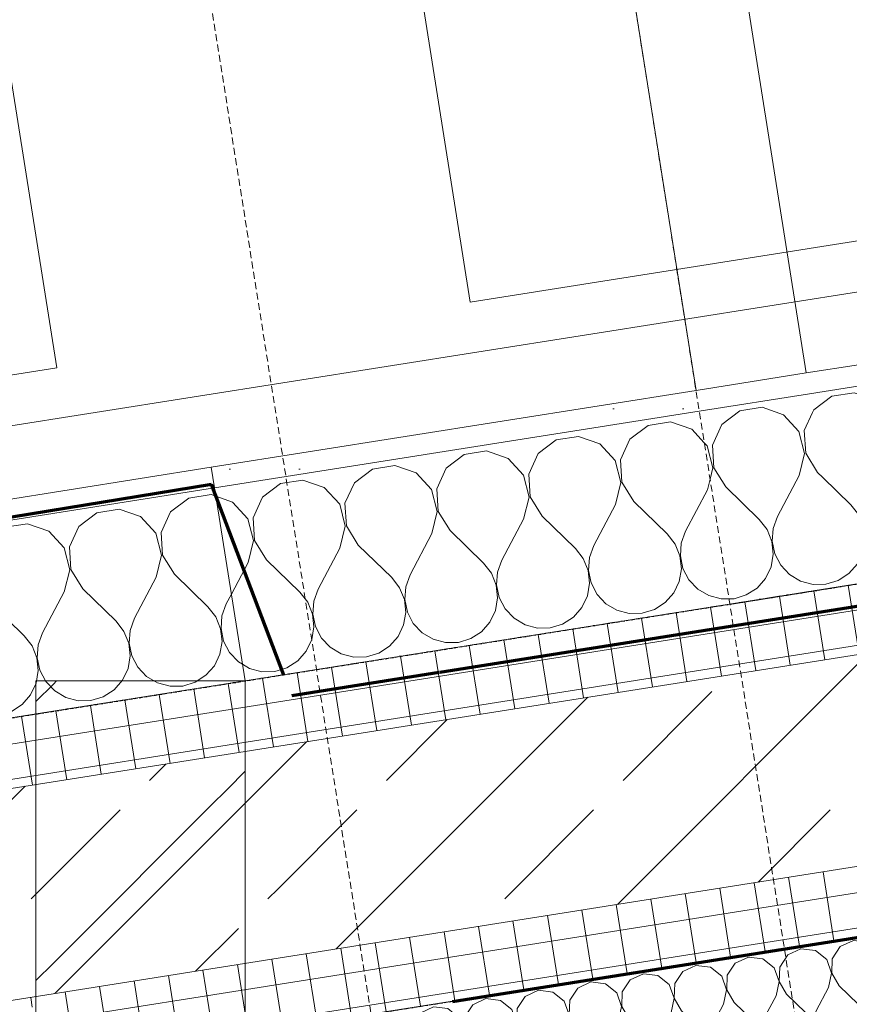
# Model space of a CAD drawing. Header units: millimetres. Extents: x 1523 to 73204, y -91281 to 10268.
# Tile 107 of 120: x 60449 to 61044, y -54424 to -53718. Entities that reach past the tile are written whole.
import ezdxf

# ---------------------------------------------------------------- set-up
doc = ezdxf.new("R2010")
doc.units = ezdxf.units.MM
for name, pattern in [('CAx_nichtHalbton', [20001.0584, 10000, -0.5292, 10000, -0.5292]), ('IMPORT-STRICHPUNKT _7_', [20, 10, -5, 0, -5]), ('IMPORT-VERDECKT _8_', [7.5, 5, -2.5]), ('Verdeckt 2x', [3.572, 2.3813, -1.1907])]:
    doc.linetypes.add(name, pattern=pattern)
for name, color, linetype, lineweight, true_color in [('10 VSI--Wärmeschutz _veritkal_', 7, 'Continuous', 13, 0x656565), ('50 A--Möblierung', 7, 'Continuous', 13, 0x656565), ('90 A--Achsraster _1_50_', 7, 'IMPORT-STRICHPUNKT _7_', 13, 0x656565), ('Neubau_10 A--Wand innen _ Ausbau', 7, 'Continuous', 13, 0x656565), ('Neubau_10 A--Wand innen _tragend_', 7, 'Continuous', 13, 0x656565), ('Neubau_10 VSI--Wärmeschutz _veritkal_', 7, 'Continuous', 13, 0x656565), ('Neubau_20 A--Gründungsbelag', 7, 'Continuous', 13, 0x656565), ('Neubau_30 A--Träger _ Dachkonstruktion', 7, 'IMPORT-VERDECKT _8_', 13, 0x656565), ('Sockelbeschichtung Sprühnebel', 7, 'Continuous', 13, 0x656565), ('Xref_706_5_--_ÜP_-1_000_16_Übersichtsplan UG_IFC 2025_01_13_dwg', 7, 'Continuous', 13, 0x767676), ('XX', 7, 'Continuous', 18, 0x804040)]:
    doc.layers.add(name, color=color, linetype=linetype, lineweight=lineweight, true_color=true_color)
pattern_1 = [(131.336, (0, 0), (90.10192, 79.25683), []), (131.336, (-45.05, -39.63), (90.10192, 79.25683), [90, -30])]
pattern_2 = [(95.336, (0, 0), (24.8916616, 2.324905), []), (185.336, (0, 0), (-2.324905, 24.8916616), [])]
pattern_3 = [(275.336, (0, 0), (24.8916616, 2.324905), []), (5.336, (0, 0), (-2.324905, 24.8916616), [])]
pattern_4 = [(86.336, (0, 0), (-86.42598, 5.53439), [0, -50]), (86.336, (-41.615, 27.72), (-86.42598, 5.53439), [0, -50])]

# ---------------------------------------------------------------- blocks, each defined once
blk = doc.blocks.new('Xref_706_5_--_ÜP_-1_000_11_Übersichtsplan UG_IFC 2024_09_30_dwg__X4-41959567-SuD_-1UG gesamt Plot  - Blatt 7')
at = {"layer": 'Neubau_10 VSI--Wärmeschutz _veritkal_', "color": 9, "true_color": 0xcbcbcb, "flags": 128}
for points in [[(46859.6, -70583.83), (46860.96, -70586.55), (46861.93, -70591.72), (46861.44, -70596.95), (46859.55, -70601.85), (46856.39, -70606.05), (46852.2, -70609.23), (46847.3, -70611.13), (46842.07, -70611.63), (46836.9, -70610.68), (46832.19, -70608.35), (46816.44, -70597.64), (46806.56, -70594.36), (46796.43, -70596.77), (46789.08, -70604.14), (46786.7, -70614.27), (46790, -70624.15), (46798.01, -70630.81), (46808.31, -70632.26), (46817.85, -70628.09), (46832.54, -70615.96)], [(46789.43, -70587.08), (46796.24, -70592.75), (46806.55, -70594.21), (46816.08, -70590.03), (46821.46, -70585.59)], [(46832.54, -70615.96), (46837.02, -70613.21), (46842.08, -70611.78), (46847.33, -70611.8), (46852.38, -70613.24), (46856.85, -70616.02), (46860.38, -70619.9), (46862.72, -70624.61), (46863.69, -70629.77), (46863.21, -70635.01), (46861.31, -70639.91), (46858.15, -70644.11), (46853.96, -70647.28), (46849.06, -70649.19), (46843.83, -70649.69), (46838.66, -70648.73), (46833.95, -70646.41), (46818.2, -70635.7), (46808.32, -70632.42), (46798.19, -70634.82), (46790.84, -70642.19), (46788.46, -70652.33), (46791.77, -70662.2), (46799.77, -70668.86), (46810.08, -70670.32), (46819.61, -70666.14), (46834.3, -70654.02)], [(46834.3, -70654.02), (46838.78, -70651.26), (46843.84, -70649.84), (46849.09, -70649.85), (46854.15, -70651.3), (46858.61, -70654.07), (46862.15, -70657.96), (46864.49, -70662.66), (46865.45, -70667.83), (46864.97, -70673.06), (46863.08, -70677.96), (46859.91, -70682.16), (46855.72, -70685.33), (46850.83, -70687.24), (46845.6, -70687.74), (46840.43, -70686.79), (46835.72, -70684.46), (46819.96, -70673.75), (46810.08, -70670.47), (46799.96, -70672.88), (46792.6, -70680.25), (46790.23, -70690.38), (46793.53, -70700.25), (46801.53, -70706.91), (46811.84, -70708.37), (46821.38, -70704.19), (46836.07, -70692.07)], [(46836.07, -70692.07), (46840.54, -70689.32), (46845.6, -70687.89), (46850.86, -70687.9), (46855.91, -70689.35), (46860.37, -70692.12), (46863.91, -70696.01), (46866.25, -70700.72), (46867.22, -70705.88), (46866.73, -70711.12), (46864.84, -70716.02), (46861.68, -70720.22), (46857.49, -70723.39), (46852.59, -70725.3), (46847.36, -70725.79), (46842.19, -70724.84), (46837.48, -70722.52), (46821.73, -70711.8), (46811.85, -70708.53), (46801.72, -70710.93), (46794.37, -70718.3), (46791.99, -70728.44), (46795.3, -70738.31), (46803.3, -70744.97), (46813.6, -70746.43), (46823.14, -70742.25), (46837.83, -70730.13)], [(46837.83, -70730.13), (46842.31, -70727.37), (46847.37, -70725.95), (46852.62, -70725.96), (46857.67, -70727.41), (46862.14, -70730.18), (46865.68, -70734.07), (46868.02, -70738.77), (46868.98, -70743.94), (46868.5, -70749.17), (46866.6, -70754.07), (46863.44, -70758.27), (46859.25, -70761.44), (46854.36, -70763.35), (46849.12, -70763.85), (46843.95, -70762.9), (46839.24, -70760.57), (46823.49, -70749.86), (46813.61, -70746.58), (46803.48, -70748.99), (46796.13, -70756.36), (46793.75, -70766.49), (46797.06, -70776.36), (46805.06, -70783.02), (46815.37, -70784.48), (46824.9, -70780.3), (46839.6, -70768.18)], [(46839.6, -70768.18), (46844.07, -70765.43), (46849.13, -70764), (46854.39, -70764.01), (46859.44, -70765.46), (46863.9, -70768.23), (46867.44, -70772.12), (46869.78, -70776.83), (46870.74, -70781.99), (46870.26, -70787.22), (46868.37, -70792.13), (46865.2, -70796.32), (46861.02, -70799.5), (46856.12, -70801.41), (46850.89, -70801.9), (46845.72, -70800.95), (46841.01, -70798.62), (46825.26, -70787.91), (46815.38, -70784.64), (46805.25, -70787.04), (46797.9, -70794.41), (46795.52, -70804.55), (46798.82, -70814.42), (46806.82, -70821.08), (46817.13, -70822.54), (46826.67, -70818.36), (46841.36, -70806.24)], [(46841.36, -70806.24), (46845.84, -70803.48), (46850.89, -70802.06), (46856.15, -70802.07), (46861.2, -70803.52), (46865.67, -70806.29), (46869.2, -70810.17), (46871.54, -70814.88), (46872.51, -70820.05), (46872.03, -70825.28), (46870.13, -70830.18), (46866.97, -70834.38), (46862.78, -70837.55), (46857.88, -70839.46), (46852.65, -70839.96), (46847.48, -70839.01), (46842.77, -70836.68), (46827.02, -70825.97), (46817.14, -70822.69), (46807.01, -70825.09), (46799.66, -70832.47), (46797.28, -70842.6), (46800.59, -70852.47), (46808.59, -70859.13), (46818.9, -70860.59), (46828.43, -70856.41), (46843.12, -70844.29)], [(46843.12, -70844.29), (46847.6, -70841.54), (46852.66, -70840.11), (46857.91, -70840.12), (46862.97, -70841.57), (46867.43, -70844.34), (46870.97, -70848.23), (46873.31, -70852.93), (46874.27, -70858.1), (46873.79, -70863.33), (46871.89, -70868.24), (46868.73, -70872.43), (46864.54, -70875.61), (46859.65, -70877.51), (46854.41, -70878.01), (46849.25, -70877.06), (46844.53, -70874.73), (46828.78, -70864.02), (46818.9, -70860.74), (46808.77, -70863.15), (46801.42, -70870.52), (46799.05, -70880.66), (46802.35, -70890.53), (46810.35, -70897.19), (46820.66, -70898.64), (46830.19, -70894.47), (46844.89, -70882.34)], [(46844.89, -70882.34), (46849.36, -70879.59), (46854.42, -70878.17), (46859.68, -70878.18), (46864.73, -70879.62), (46869.19, -70882.4), (46872.73, -70886.28), (46875.07, -70890.99), (46876.04, -70896.15), (46875.55, -70901.39), (46873.66, -70906.29), (46870.5, -70910.49), (46866.31, -70913.66), (46861.41, -70915.57), (46856.18, -70916.07), (46851.01, -70915.11), (46846.3, -70912.79), (46830.55, -70902.08), (46820.67, -70898.8), (46810.54, -70901.2), (46803.19, -70908.57), (46800.81, -70918.71), (46804.11, -70928.58), (46812.12, -70935.24), (46822.42, -70936.7), (46831.96, -70932.52), (46846.65, -70920.4)], [(46846.65, -70920.4), (46851.13, -70917.65), (46856.19, -70916.22), (46861.44, -70916.23), (46866.49, -70917.68), (46870.96, -70920.45), (46874.49, -70924.34), (46876.83, -70929.04), (46877.8, -70934.21), (46877.32, -70939.44), (46875.42, -70944.34), (46872.26, -70948.54), (46868.07, -70951.72), (46863.17, -70953.62), (46857.94, -70954.12), (46852.77, -70953.17), (46848.06, -70950.84), (46832.31, -70940.13), (46822.43, -70936.85), (46812.3, -70939.26), (46804.95, -70946.63), (46802.57, -70956.76), (46805.88, -70966.64), (46813.88, -70973.29), (46824.19, -70974.75), (46833.72, -70970.57), (46848.41, -70958.45)], [(46848.41, -70958.45), (46852.89, -70955.7), (46857.95, -70954.27), (46863.2, -70954.29), (46868.26, -70955.73), (46872.72, -70958.51), (46876.26, -70962.39), (46878.6, -70967.1), (46879.56, -70972.26), (46879.08, -70977.5), (46877.19, -70982.4), (46874.02, -70986.6), (46869.83, -70989.77), (46864.94, -70991.68), (46859.71, -70992.17), (46854.54, -70991.22), (46849.83, -70988.9), (46834.07, -70978.19), (46824.19, -70974.91), (46814.07, -70977.31), (46806.71, -70984.68), (46804.34, -70994.82), (46807.64, -71004.69), (46815.64, -71011.35), (46825.95, -71012.81), (46835.49, -71008.63), (46850.18, -70996.51)], [(46850.18, -70996.51), (46854.65, -70993.75), (46859.71, -70992.33), (46864.97, -70992.34), (46870.02, -70993.79), (46874.49, -70996.56), (46878.02, -71000.45), (46880.36, -71005.15), (46881.33, -71010.32), (46880.84, -71015.55), (46878.95, -71020.45), (46875.79, -71024.65), (46871.6, -71027.82), (46866.7, -71029.73), (46861.47, -71030.23), (46856.3, -71029.28), (46851.59, -71026.95), (46835.84, -71016.24), (46825.96, -71012.96), (46815.83, -71015.37), (46808.48, -71022.74), (46806.1, -71032.87), (46809.41, -71042.74), (46817.41, -71049.4), (46827.72, -71050.86), (46837.25, -71046.68), (46851.94, -71034.56)], [(46851.94, -71034.56), (46856.42, -71031.81), (46861.48, -71030.38), (46866.73, -71030.39), (46871.78, -71031.84), (46876.25, -71034.61), (46879.79, -71038.5), (46882.13, -71043.21), (46883.09, -71048.37), (46882.61, -71053.61), (46880.71, -71058.51), (46877.55, -71062.7), (46873.36, -71065.88), (46868.47, -71067.79), (46863.23, -71068.28), (46858.07, -71067.33), (46853.35, -71065.01), (46837.6, -71054.29), (46827.72, -71051.02), (46817.59, -71053.42), (46810.24, -71060.79), (46807.86, -71070.93), (46811.17, -71080.8), (46819.17, -71087.46), (46829.48, -71088.92), (46839.01, -71084.74), (46853.71, -71072.62)], [(46853.71, -71072.62), (46858.18, -71069.86), (46863.24, -71068.44), (46868.5, -71068.45), (46873.55, -71069.9), (46878.01, -71072.67), (46881.55, -71076.56), (46883.89, -71081.26), (46884.86, -71086.43), (46884.37, -71091.66), (46882.48, -71096.56), (46879.31, -71100.76), (46875.13, -71103.93), (46870.23, -71105.84), (46865, -71106.34), (46859.83, -71105.39), (46855.12, -71103.06), (46839.37, -71092.35), (46829.49, -71089.07), (46819.36, -71091.48), (46812.01, -71098.85), (46809.63, -71108.98), (46812.93, -71118.85), (46820.94, -71125.51), (46831.24, -71126.97), (46840.78, -71122.79), (46855.47, -71110.67)], [(46855.47, -71110.67), (46859.95, -71107.92), (46865, -71106.49), (46870.26, -71106.5), (46875.31, -71107.95), (46879.78, -71110.72), (46883.31, -71114.61), (46885.65, -71119.32), (46886.62, -71124.48), (46886.14, -71129.71), (46884.24, -71134.62), (46881.08, -71138.81), (46876.89, -71141.99), (46871.99, -71143.9), (46866.76, -71144.39), (46861.59, -71143.44), (46856.88, -71141.11), (46841.13, -71130.4), (46831.25, -71127.12), (46821.12, -71129.53), (46813.77, -71136.9), (46811.39, -71147.04), (46814.7, -71156.91), (46822.7, -71163.57), (46833.01, -71165.03), (46842.54, -71160.85), (46857.23, -71148.72)], [(46857.23, -71148.72), (46861.71, -71145.97), (46866.77, -71144.55), (46872.02, -71144.56), (46877.08, -71146), (46881.54, -71148.78), (46885.08, -71152.66), (46887.42, -71157.37), (46888.38, -71162.54), (46887.9, -71167.77), (46886, -71172.67), (46882.84, -71176.87), (46878.65, -71180.04), (46873.76, -71181.95), (46868.53, -71182.45), (46863.36, -71181.5), (46858.64, -71179.17), (46842.89, -71168.46), (46833.01, -71165.18), (46822.89, -71167.58), (46815.53, -71174.96), (46813.16, -71185.09), (46816.46, -71194.96), (46824.46, -71201.62), (46834.77, -71203.08), (46844.3, -71198.9), (46859, -71186.78)], [(46859, -71186.78), (46863.47, -71184.03), (46868.53, -71182.6), (46873.79, -71182.61), (46878.84, -71184.06), (46883.3, -71186.83), (46886.84, -71190.72), (46889.18, -71195.42), (46890.15, -71200.59), (46889.66, -71205.82), (46887.77, -71210.72), (46884.61, -71214.92), (46880.42, -71218.1), (46875.52, -71220), (46870.29, -71220.5), (46865.12, -71219.55), (46860.41, -71217.22), (46844.66, -71206.51), (46834.78, -71203.23), (46824.65, -71205.64), (46817.3, -71213.01), (46814.92, -71223.14), (46818.23, -71233.02), (46826.23, -71239.68), (46836.53, -71241.13), (46846.07, -71236.96), (46860.76, -71224.83), (46865.24, -71222.08), (46870.3, -71220.66), (46875.55, -71220.67), (46880.6, -71222.11), (46885.07, -71224.89), (46888.61, -71228.77), (46890.95, -71233.48), (46891.91, -71238.64), (46891.43, -71243.88), (46889.53, -71248.78), (46886.37, -71252.98), (46882.18, -71256.15), (46877.28, -71258.06), (46872.05, -71258.56), (46866.88, -71257.6), (46862.17, -71255.28), (46846.42, -71244.57), (46836.54, -71241.29), (46826.41, -71243.69), (46819.06, -71251.06), (46816.68, -71261.2), (46819.99, -71271.07), (46827.99, -71277.73), (46838.3, -71279.19), (46847.83, -71275.01), (46862.53, -71262.89)], [(46862.53, -71262.89), (46867, -71260.13), (46872.06, -71258.71), (46877.32, -71258.72), (46882.37, -71260.17), (46886.83, -71262.94), (46890.37, -71266.83), (46892.71, -71271.53), (46893.67, -71276.7), (46893.19, -71281.93), (46891.3, -71286.83), (46888.13, -71291.03), (46883.95, -71294.2), (46879.05, -71296.11), (46873.82, -71296.61), (46868.65, -71295.66), (46863.94, -71293.33), (46848.19, -71282.62), (46838.3, -71279.34), (46828.18, -71281.75), (46820.83, -71289.12), (46818.45, -71299.25), (46821.75, -71309.12), (46829.75, -71315.78), (46840.06, -71317.24), (46849.6, -71313.06), (46864.29, -71300.94)], [(46864.29, -71300.94), (46868.77, -71298.19), (46873.82, -71296.76), (46879.08, -71296.78), (46884.13, -71298.22), (46888.6, -71300.99), (46892.13, -71304.88), (46894.47, -71309.59), (46895.44, -71314.75), (46894.95, -71319.99), (46893.06, -71324.89), (46889.9, -71329.09), (46885.71, -71332.26), (46880.81, -71334.17), (46875.58, -71334.66), (46870.41, -71333.71), (46865.7, -71331.39), (46849.95, -71320.67), (46840.07, -71317.4), (46829.94, -71319.8), (46822.59, -71327.17), (46820.21, -71337.31), (46823.52, -71347.18), (46831.52, -71353.84), (46841.83, -71355.3), (46851.36, -71351.12), (46866.05, -71339)], [(46866.05, -71339), (46870.53, -71336.24), (46875.59, -71334.82), (46880.84, -71334.83), (46885.9, -71336.28), (46890.36, -71339.05), (46893.9, -71342.94), (46896.24, -71347.64), (46897.2, -71352.81), (46896.72, -71358.04), (46894.82, -71362.94), (46891.66, -71367.14), (46887.47, -71370.31), (46882.58, -71372.22), (46877.34, -71372.72), (46872.18, -71371.77), (46867.46, -71369.44), (46851.71, -71358.73), (46841.83, -71355.45), (46831.7, -71357.86), (46824.35, -71365.23), (46821.97, -71375.36), (46825.28, -71385.23), (46833.28, -71391.89), (46843.59, -71393.35), (46853.12, -71389.17), (46867.82, -71377.05)], [(46867.82, -71377.05), (46872.29, -71374.3), (46877.35, -71372.87), (46882.61, -71372.88), (46887.66, -71374.33), (46892.12, -71377.1), (46895.66, -71380.99), (46898, -71385.7), (46898.97, -71390.86), (46898.48, -71396.09), (46896.59, -71401), (46893.43, -71405.19), (46889.24, -71408.37), (46884.34, -71410.28), (46879.11, -71410.77), (46873.94, -71409.82), (46869.23, -71407.49), (46853.48, -71396.78), (46843.6, -71393.51), (46833.47, -71395.91), (46826.12, -71403.28), (46823.74, -71413.42), (46827.04, -71423.29), (46835.05, -71429.95), (46845.35, -71431.41), (46854.89, -71427.23), (46869.58, -71415.11), (46874.06, -71412.35), (46879.12, -71410.93), (46884.37, -71410.94), (46889.42, -71412.39), (46893.89, -71415.16), (46897.42, -71419.04), (46899.76, -71423.75), (46900.73, -71428.92), (46900.25, -71434.15), (46898.35, -71439.05), (46895.19, -71443.25), (46891, -71446.42), (46886.1, -71448.33), (46880.87, -71448.83), (46875.7, -71447.88), (46870.99, -71445.55), (46855.24, -71434.84), (46845.36, -71431.56), (46835.23, -71433.97), (46827.88, -71441.34), (46825.5, -71451.47), (46828.81, -71461.34), (46836.81, -71468), (46847.12, -71469.46), (46856.65, -71465.28), (46871.34, -71453.16)], [(46871.34, -71453.16), (46875.82, -71450.41), (46880.88, -71448.98), (46886.13, -71448.99), (46891.19, -71450.44), (46895.65, -71453.21), (46899.19, -71457.1), (46901.53, -71461.8), (46902.49, -71466.97), (46902.01, -71472.2), (46900.12, -71477.11), (46896.95, -71481.3), (46892.76, -71484.48), (46887.87, -71486.38), (46882.64, -71486.88), (46877.47, -71485.93), (46872.76, -71483.6), (46857, -71472.89), (46847.12, -71469.61), (46837, -71472.02), (46829.64, -71479.39), (46827.27, -71489.53), (46830.57, -71499.4), (46838.57, -71506.06), (46848.88, -71507.51), (46858.42, -71503.34), (46873.11, -71491.21)], [(46898, -71491.91), (46897.41, -71491.27), (46892.95, -71488.49), (46887.9, -71487.05), (46882.64, -71487.04), (46877.58, -71488.46), (46873.11, -71491.21)], [(46881.87, -71524.47), (46879.23, -71523.99), (46874.52, -71521.66), (46858.77, -71510.95), (46848.89, -71507.67), (46838.76, -71510.07), (46831.41, -71517.44), (46829.03, -71527.58), (46832.34, -71537.45), (46840.34, -71544.11), (46850.64, -71545.57), (46860.18, -71541.39), (46874.87, -71529.27)], [(46881.1, -71526.02), (46879.35, -71526.52), (46874.87, -71529.27)], [(46852.61, -71583.53), (46852.41, -71583.62), (46842.1, -71582.17), (46834.1, -71575.51), (46830.79, -71565.63), (46833.17, -71555.5), (46840.52, -71548.13), (46850.65, -71545.72), (46860.53, -71549), (46867.4, -71553.67)], [(46837.19, -71614.66), (46835.86, -71613.56), (46832.56, -71603.69), (46834.94, -71593.55), (46842.29, -71586.18), (46852.48, -71583.8), (46852.42, -71583.78)]]:
    blk.add_lwpolyline(points, dxfattribs=at)
blk = doc.blocks.new('Xref_706_5_--_ÜP_-1_000_11_Übersichtsplan UG_IFC 2024_09_30_dwg__X250-41959820-SuD_-1UG gesamt Plot  - Blatt 7')
at = {"layer": 'Neubau_10 A--Wand innen _ Ausbau', "color": 9, "true_color": 0xcbcbcb}
for p, q in [((46578.34, -71748.6), (46567.29, -71734.8)), ((46777.12, -71770.66), (46766.07, -71756.86))]:
    blk.add_line(p, q, dxfattribs=at)
blk = doc.blocks.new('Xref_706_5_--_ÜP_-1_000_11_Übersichtsplan UG_IFC 2024_09_30_dwg__X252-41959822-SuD_-1UG gesamt Plot  - Blatt 7')
at = {"layer": 'Neubau_10 A--Wand innen _ Ausbau', "color": 9, "true_color": 0xcbcbcb}
for p, q in [((46567.29, -71734.8), (46565.2, -71732.18)), ((46766.07, -71756.86), (46755.03, -71743.05))]:
    blk.add_line(p, q, dxfattribs=at)
blk = doc.blocks.new('Xref_706_5_--_ÜP_-1_000_11_Übersichtsplan UG_IFC 2024_09_30_dwg__X254-41959824-SuD_-1UG gesamt Plot  - Blatt 7')
at = {"layer": 'Neubau_10 A--Wand innen _ Ausbau', "color": 9, "true_color": 0xcbcbcb}
blk.add_line((46655.62, -71618.83), (46644.57, -71605.03), dxfattribs=at)
blk = doc.blocks.new('Xref_706_5_--_ÜP_-1_000_11_Übersichtsplan UG_IFC 2024_09_30_dwg__X256-41959826-SuD_-1UG gesamt Plot  - Blatt 7')
at = {"layer": 'Neubau_10 A--Wand innen _ Ausbau', "color": 9, "true_color": 0xcbcbcb}
blk.add_line((46666.67, -71632.63), (46655.62, -71618.83), dxfattribs=at)
blk = doc.blocks.new('Xref_706_5_--_ÜP_-1_000_11_Übersichtsplan UG_IFC 2024_09_30_dwg__X258-41959828-SuD_-1UG gesamt Plot  - Blatt 7')
at = {"layer": 'Neubau_10 A--Wand innen _ Ausbau', "color": 9, "true_color": 0xcbcbcb}
blk.add_line((46755.03, -71743.05), (46666.67, -71632.63), dxfattribs=at)
blk = doc.blocks.new('Xref_706_5_--_ÜP_-1_000_11_Übersichtsplan UG_IFC 2024_09_30_dwg__X308-41959879-SuD_-1UG gesamt Plot  - Blatt 7')
at = {"layer": 'Neubau_10 A--Wand innen _tragend_', "color": 9, "true_color": 0xcbcbcb, "flags": 128}
for points in [[(46517.26, -71600.85), (46523.72, -71605.23), (46531.96, -71609.3), (46541.01, -71610.97), (46550.17, -71610.09), (46558.73, -71606.75), (46566.06, -71601.2), (46568.11, -71598.48)], [(46446.32, -71604.15), (46444.74, -71607.46), (46445.5, -71623.68), (46453.82, -71637.62), (46467.75, -71645.97), (46483.97, -71646.75), (46498.63, -71639.77), (46524.34, -71618.55), (46532.17, -71613.73), (46541.02, -71611.23), (46550.22, -71611.25), (46559.06, -71613.78), (46566.88, -71618.63), (46573.07, -71625.43), (46577.16, -71633.67), (46578.86, -71642.71), (46578.01, -71651.86), (46574.7, -71660.44), (46569.17, -71667.79), (46561.84, -71673.35), (46553.27, -71676.69), (46544.11, -71677.56), (46535.07, -71675.9), (46526.82, -71671.83), (46499.25, -71653.09), (46484, -71647.51), (46467.93, -71649.79), (46454.84, -71659.4), (46447.84, -71674.05), (46448.6, -71690.27), (46456.93, -71704.21), (46470.85, -71712.56), (46487.07, -71713.34), (46501.74, -71706.37), (46527.44, -71685.15)], [(46527.44, -71685.15), (46535.27, -71680.33), (46544.13, -71677.83), (46553.32, -71677.85), (46562.16, -71680.38), (46569.98, -71685.23), (46576.17, -71692.03), (46580.27, -71700.26), (46581.96, -71709.3), (46581.12, -71718.46), (46577.8, -71727.04), (46572.27, -71734.39), (46564.94, -71739.94), (46556.37, -71743.28), (46547.22, -71744.15), (46538.17, -71742.49), (46529.92, -71738.42), (46502.36, -71719.68), (46487.11, -71714.1), (46471.03, -71716.39), (46457.94, -71726), (46450.95, -71740.65), (46451.7, -71756.87)], [(46504.84, -71772.96), (46530.55, -71751.74)], [(46530.55, -71751.74), (46538.38, -71746.92), (46547.23, -71744.42), (46556.43, -71744.44), (46565.27, -71746.97), (46573.08, -71751.82), (46579.27, -71758.62), (46583.37, -71766.86)]]:
    blk.add_lwpolyline(points, dxfattribs=at)
blk = doc.blocks.new('Xref_706_5_--_ÜP_-1_000_11_Übersichtsplan UG_IFC 2024_09_30_dwg__X407-41959980-SuD_-1UG gesamt Plot  - Blatt 7')
at = {"layer": '10 VSI--Wärmeschutz _veritkal_', "color": 9, "true_color": 0xcbcbcb, "flags": 128}
for points in [[(46559.91, -71246.72), (46560.24, -71243.14), (46558.54, -71234.1), (46554.45, -71225.87), (46548.25, -71219.07), (46540.44, -71214.22), (46531.6, -71211.69), (46522.4, -71211.67), (46513.55, -71214.16), (46505.72, -71218.99), (46480.01, -71240.2), (46465.35, -71247.18), (46449.13, -71246.4), (46435.2, -71238.05), (46426.88, -71224.11), (46426.12, -71207.89), (46433.12, -71193.24), (46446.21, -71183.63), (46462.28, -71181.35), (46477.53, -71186.93), (46505.1, -71205.67), (46513.34, -71209.74), (46522.39, -71211.4), (46531.54, -71210.53), (46540.11, -71207.19), (46547.44, -71201.63), (46552.97, -71194.28), (46556.29, -71185.7), (46557.13, -71176.55), (46555.44, -71167.51), (46555.11, -71166.85)], [(46433.85, -71172.5), (46446.03, -71179.81), (46462.25, -71180.59), (46476.91, -71173.61), (46480.91, -71170.31)], [(46473.09, -71250.76), (46465.38, -71247.94), (46449.31, -71250.23), (46446.92, -71251.98)]]:
    blk.add_lwpolyline(points, dxfattribs=at)
blk = doc.blocks.new('Xref_706_5_--_ÜP_-1_000_11_Übersichtsplan UG_IFC 2024_09_30_dwg__X408-41959981-SuD_-1UG gesamt Plot  - Blatt 7')
at = {"layer": '10 VSI--Wärmeschutz _veritkal_', "color": 9, "true_color": 0xcbcbcb, "flags": 128}
for points in [[(46470.71, -70601.93), (46477.17, -70606.32), (46485.41, -70610.39), (46494.46, -70612.05), (46503.61, -70611.18), (46512.18, -70607.84), (46519.51, -70602.28), (46521.56, -70599.56)], [(46399.77, -70605.24), (46398.19, -70608.54), (46398.94, -70624.76), (46407.27, -70638.7), (46421.2, -70647.05), (46437.42, -70647.83), (46452.08, -70640.86), (46477.79, -70619.64)], [(46477.79, -70619.64), (46485.62, -70614.82), (46494.47, -70612.32), (46503.67, -70612.34), (46512.51, -70614.87), (46520.32, -70619.72), (46526.52, -70626.52), (46530.61, -70634.75), (46532.3, -70643.79), (46531.46, -70652.95), (46528.15, -70661.53), (46522.62, -70668.87), (46515.29, -70674.43), (46506.72, -70677.77), (46497.56, -70678.64), (46488.52, -70676.98), (46480.27, -70672.91), (46452.7, -70654.17), (46437.45, -70648.59), (46421.38, -70650.88), (46408.29, -70660.49), (46401.29, -70675.14), (46402.05, -70691.36), (46410.38, -70705.3), (46424.3, -70713.65), (46440.52, -70714.42), (46455.18, -70707.45), (46480.89, -70686.23), (46488.72, -70681.41), (46497.57, -70678.91), (46506.77, -70678.93), (46515.61, -70681.46), (46523.43, -70686.31), (46529.62, -70693.11), (46533.72, -70701.35), (46535.41, -70710.39), (46534.56, -70719.54), (46531.25, -70728.12), (46525.72, -70735.47), (46518.39, -70741.02), (46509.82, -70744.37), (46500.67, -70745.24), (46491.62, -70743.58), (46483.37, -70739.51), (46455.8, -70720.77), (46440.56, -70715.19), (46424.48, -70717.47), (46411.39, -70727.08), (46404.4, -70741.73), (46405.15, -70757.95), (46413.48, -70771.89), (46427.41, -70780.24), (46443.62, -70781.02), (46458.29, -70774.04), (46483.99, -70752.82), (46491.83, -70748), (46500.68, -70745.51), (46509.88, -70745.53), (46518.72, -70748.06), (46526.53, -70752.91), (46532.72, -70759.71), (46536.82, -70767.94), (46538.51, -70776.98), (46537.67, -70786.14), (46534.35, -70794.72), (46528.82, -70802.06), (46521.49, -70807.62), (46512.92, -70810.96), (46503.77, -70811.83), (46494.72, -70810.17), (46486.48, -70806.1), (46458.91, -70787.36), (46443.66, -70781.78), (46427.58, -70784.07), (46414.5, -70793.67), (46407.5, -70808.33), (46408.25, -70824.55), (46416.58, -70838.48), (46430.51, -70846.83), (46446.73, -70847.61), (46461.39, -70840.64), (46487.1, -70819.42), (46494.93, -70814.6), (46503.78, -70812.1), (46512.98, -70812.12), (46521.82, -70814.65), (46529.63, -70819.5), (46535.83, -70826.3), (46539.92, -70834.53), (46541.61, -70843.57), (46540.77, -70852.73), (46537.46, -70861.31), (46531.93, -70868.66), (46524.6, -70874.21), (46516.03, -70877.55), (46506.87, -70878.43), (46497.83, -70876.77), (46489.58, -70872.69), (46462.01, -70853.96), (46446.76, -70848.38), (46430.69, -70850.66), (46417.6, -70860.27), (46410.6, -70874.92), (46411.36, -70891.14), (46419.69, -70905.08), (46433.61, -70913.43), (46449.83, -70914.21), (46464.49, -70907.23), (46490.2, -70886.01)], [(46490.2, -70886.01), (46498.03, -70881.19), (46506.89, -70878.7), (46516.08, -70878.71), (46524.92, -70881.24), (46532.74, -70886.09), (46538.93, -70892.89), (46543.03, -70901.13), (46544.72, -70910.17), (46543.87, -70919.33), (46540.56, -70927.91), (46535.03, -70935.25), (46527.7, -70940.81), (46519.13, -70944.15), (46509.98, -70945.02), (46500.93, -70943.36), (46492.68, -70939.29), (46465.12, -70920.55), (46449.87, -70914.97), (46433.79, -70917.25), (46420.7, -70926.86), (46413.71, -70941.52), (46414.46, -70957.74), (46422.79, -70971.67), (46436.72, -70980.02), (46452.94, -70980.8), (46467.6, -70973.83), (46493.3, -70952.61)], [(46493.3, -70952.61), (46501.14, -70947.79), (46509.99, -70945.29), (46519.19, -70945.31), (46528.03, -70947.84), (46535.84, -70952.69), (46542.03, -70959.49), (46546.13, -70967.72), (46547.82, -70976.76), (46546.98, -70985.92), (46543.66, -70994.5), (46538.13, -71001.85), (46530.8, -71007.4), (46522.23, -71010.74), (46513.08, -71011.62), (46504.03, -71009.95), (46495.79, -71005.88), (46468.22, -70987.15), (46452.97, -70981.56), (46436.89, -70983.85), (46423.81, -70993.46), (46416.81, -71008.11), (46417.56, -71024.33), (46425.89, -71038.27), (46439.82, -71046.62), (46456.04, -71047.4), (46470.7, -71040.42), (46496.41, -71019.2)], [(46499.51, -71085.8), (46473.8, -71107.02), (46459.14, -71113.99), (46442.92, -71113.21), (46429, -71104.86), (46420.67, -71090.92), (46419.91, -71074.7), (46426.91, -71060.05), (46440, -71050.44), (46456.07, -71048.16), (46471.32, -71053.74), (46498.89, -71072.48), (46507.14, -71076.55), (46516.18, -71078.21), (46525.34, -71077.34), (46533.91, -71074), (46541.24, -71068.44), (46546.77, -71061.09), (46550.08, -71052.52), (46550.92, -71043.36), (46549.23, -71034.32), (46545.14, -71026.08), (46538.94, -71019.28), (46531.13, -71014.43), (46522.29, -71011.9), (46513.09, -71011.89), (46504.24, -71014.38), (46496.41, -71019.2)], [(46433.85, -71172.5), (46432.1, -71171.46), (46423.77, -71157.52), (46423.02, -71141.3), (46430.01, -71126.65), (46443.1, -71117.04), (46459.18, -71114.75), (46474.43, -71120.33), (46501.99, -71139.07), (46510.24, -71143.14), (46519.29, -71144.81), (46528.44, -71143.93), (46537.01, -71140.59), (46544.34, -71135.04), (46549.87, -71127.69), (46553.18, -71119.11), (46554.03, -71109.95), (46552.34, -71100.91), (46548.24, -71092.68), (46542.05, -71085.88), (46534.23, -71081.03), (46525.39, -71078.5), (46516.2, -71078.48), (46507.34, -71080.98), (46499.51, -71085.8)], [(46555.11, -71166.85), (46551.34, -71159.27), (46545.15, -71152.47), (46537.34, -71147.62), (46528.5, -71145.09), (46519.3, -71145.07), (46510.45, -71147.57), (46502.61, -71152.39), (46480.91, -71170.31)]]:
    blk.add_lwpolyline(points, dxfattribs=at)
blk = doc.blocks.new('Xref_706_5_--_ÜP_-1_000_11_Übersichtsplan UG_IFC 2024_09_30_dwg__X409-41959982-SuD_-1UG gesamt Plot  - Blatt 7')
at = {"layer": '10 VSI--Wärmeschutz _veritkal_', "color": 9, "true_color": 0xcbcbcb, "flags": 128}
for points in [[(46446.92, -71251.98), (46436.22, -71259.84), (46429.22, -71274.49), (46429.98, -71290.71), (46438.31, -71304.65), (46452.23, -71312.99), (46468.45, -71313.77), (46483.11, -71306.8), (46508.82, -71285.58)], [(46473.09, -71250.76), (46480.63, -71253.52), (46508.2, -71272.26), (46516.45, -71276.33), (46525.49, -71277.99), (46534.65, -71277.12), (46543.22, -71273.78), (46550.55, -71268.22), (46556.08, -71260.88), (46559.39, -71252.3), (46559.91, -71246.72)], [(46508.82, -71285.58), (46516.65, -71280.76), (46525.51, -71278.26), (46534.7, -71278.28), (46543.54, -71280.81), (46551.36, -71285.66), (46557.55, -71292.46), (46561.65, -71300.69), (46563.34, -71309.73), (46562.5, -71318.89), (46559.18, -71327.47), (46553.65, -71334.82), (46546.32, -71340.37), (46537.75, -71343.72), (46528.6, -71344.59), (46519.55, -71342.93), (46511.3, -71338.86), (46483.74, -71320.12), (46468.49, -71314.54), (46452.41, -71316.82), (46439.32, -71326.43), (46432.33, -71341.08), (46433.08, -71357.3), (46441.41, -71371.24), (46455.34, -71379.59), (46471.56, -71380.37), (46486.22, -71373.39), (46511.92, -71352.17)], [(46511.92, -71352.17), (46519.76, -71347.35), (46528.61, -71344.86), (46537.81, -71344.87), (46546.65, -71347.4), (46554.46, -71352.25), (46560.65, -71359.06), (46564.75, -71367.29), (46566.44, -71376.33), (46565.6, -71385.49), (46562.28, -71394.07), (46556.75, -71401.41), (46549.42, -71406.97), (46540.86, -71410.31), (46531.7, -71411.18), (46522.65, -71409.52), (46514.41, -71405.45), (46486.84, -71386.71), (46471.59, -71381.13), (46455.52, -71383.42), (46442.43, -71393.02), (46435.43, -71407.68), (46436.19, -71423.9), (46444.51, -71437.83), (46458.44, -71446.18), (46474.66, -71446.96), (46489.32, -71439.99), (46515.03, -71418.77)], [(46515.03, -71418.77), (46522.86, -71413.95), (46531.71, -71411.45), (46540.91, -71411.47), (46549.75, -71414), (46557.57, -71418.85), (46563.76, -71425.65), (46567.85, -71433.88), (46569.55, -71442.92), (46568.7, -71452.08), (46565.39, -71460.66), (46559.86, -71468.01), (46552.53, -71473.56), (46543.96, -71476.9), (46534.8, -71477.78), (46525.76, -71476.11), (46517.51, -71472.04), (46489.94, -71453.31), (46474.69, -71447.73), (46458.62, -71450.01), (46445.53, -71459.62), (46438.53, -71474.27), (46439.29, -71490.49), (46447.62, -71504.43), (46461.54, -71512.78), (46477.76, -71513.56), (46492.43, -71506.58), (46518.13, -71485.36)], [(46518.13, -71485.36), (46525.96, -71480.54), (46534.82, -71478.05), (46544.01, -71478.06), (46552.85, -71480.59), (46560.67, -71485.44), (46566.86, -71492.24), (46570.96, -71500.48), (46572.65, -71509.52), (46571.81, -71518.68), (46568.49, -71527.25), (46562.96, -71534.6), (46555.63, -71540.16), (46547.06, -71543.5), (46537.91, -71544.37), (46528.86, -71542.71), (46520.61, -71538.64), (46493.05, -71519.9), (46477.8, -71514.32), (46461.72, -71516.6), (46448.63, -71526.21), (46441.64, -71540.87), (46442.39, -71557.08), (46450.72, -71571.02), (46464.65, -71579.37), (46480.87, -71580.15), (46495.53, -71573.18), (46521.24, -71551.96)], [(46568.11, -71598.48), (46571.59, -71593.85), (46574.91, -71585.27), (46575.75, -71576.11), (46574.06, -71567.07), (46569.96, -71558.84), (46563.77, -71552.04), (46555.96, -71547.19), (46547.12, -71544.66), (46537.92, -71544.64), (46529.07, -71547.14), (46521.24, -71551.96)], [(46446.32, -71604.15), (46451.74, -71592.81), (46464.83, -71583.2), (46480.9, -71580.91), (46496.15, -71586.5), (46517.26, -71600.85)]]:
    blk.add_lwpolyline(points, dxfattribs=at)
blk = doc.blocks.new('Xref_706_5_--_ÜP_-1_000_11_Übersichtsplan UG_IFC 2024_09_30_dwg_Standard-Rastermarker_30-41960584-SuD_-1UG gesamt Plot  - Blatt 7')
at = {"layer": '90 A--Achsraster _1_50_', "color": 9, "true_color": 0xcbcbcb}
blk.add_line((0, 0), (53500.22, 0), dxfattribs=at)
blk = doc.blocks.new('Xref_706_5_--_ÜP_-1_000_16_Übersichtsplan UG_IFC 2025_01_13_dwg-35469238-SuD_-1UG gesamt Plot  - Blatt 7')
at = {"layer": '10 VSI--Wärmeschutz _veritkal_', "true_color": 0xcbcbcb}
h = blk.add_hatch(dxfattribs=at)
h.set_pattern_fill('FP_9', color=9, style=0, pattern_type=2)
h.set_pattern_definition(pattern_4)
h.paths.add_polyline_path([(49617.87, -68398.91), (49632.81, -68397.51), (49630.17, -68369.3), (49615.24, -68370.7)])
h.paths.add_polyline_path([(49664.56, -68898.74), (49678.05, -68881.89), (49634.25, -68412.97), (49617.87, -68398.91), (49637.64, -68610.6)])
h.paths.add_polyline_path([(49683.02, -68935.08), (49679.49, -68897.34), (49664.56, -68898.74), (49668.08, -68936.47)])
h = blk.add_hatch(dxfattribs=at)
h.set_pattern_fill('FP_9', color=9, style=0, pattern_type=2)
h.set_pattern_definition(pattern_4)
h.paths.add_polyline_path([(49723.17, -69364.97), (49690.46, -69014.73), (49675.52, -69016.13), (49708.24, -69366.36)])
at = {"layer": 'Neubau_10 A--Wand innen _tragend_', "true_color": 0xcbcbcb}
h = blk.add_hatch(dxfattribs=at)
h.set_pattern_fill('FP_8', color=9, style=0, pattern_type=2)
h.set_pattern_definition(pattern_2)
h.paths.add_polyline_path([(50111.48, -69328.7), (49484.71, -62618.48), (49434.92, -62623.13), (50061.7, -69333.35), (50098.03, -69329.95)])
h = blk.add_hatch(dxfattribs=at)
h.set_pattern_fill('FP_4', color=9, style=0, pattern_type=2)
h.set_pattern_definition(pattern_1)
h.paths.add_polyline_path([(50061.7, -69333.35), (49434.92, -62623.13), (49285.57, -62637.08), (49912.35, -69347.3)])
h = blk.add_hatch(dxfattribs=at)
h.set_pattern_fill('FP_8', color=9, style=0, pattern_type=2)
h.set_pattern_definition(pattern_2)
h.paths.add_polyline_path([(49912.35, -69347.3), (49285.57, -62637.08), (49235.79, -62641.73), (49862.57, -69351.95), (49902.5, -69348.22)])
h = blk.add_hatch(dxfattribs=at)
h.set_pattern_fill('FP_4', color=9, style=0, pattern_type=2)
h.set_pattern_definition(pattern_1)
h.paths.add_polyline_path([(50390.97, -72858.54), (50061.7, -69333.35), (49912.35, -69347.3), (50241.62, -72872.49)])
h = blk.add_hatch(dxfattribs=at)
h.set_pattern_fill('FP_15', color=9, style=0, pattern_type=2)
h.set_pattern_definition(pattern_3)
h.paths.add_polyline_path([(50398.18, -72857.86), (50086.08, -69516.53), (50129.28, -69519.29), (50111.48, -69328.7), (50061.7, -69333.35), (50390.97, -72858.54)])
h = blk.add_hatch(dxfattribs=at)
h.set_pattern_fill('FP_15', color=9, style=0, pattern_type=2)
h.set_pattern_definition(pattern_3)
h.paths.add_polyline_path([(50241.62, -72872.49), (49912.35, -69347.3), (49862.57, -69351.95), (50191.84, -72877.14)])
h = blk.add_hatch(dxfattribs=at)
h.set_pattern_fill('FP_9', color=9, style=0, pattern_type=2)
h.set_pattern_definition(pattern_4)
h.paths.add_polyline_path([(50052.45, -72890.16), (49723.17, -69364.97), (49708.24, -69366.36), (50037.51, -72891.55)])
at = {"layer": '10 VSI--Wärmeschutz _veritkal_', "color": 9, "true_color": 0xcbcbcb}
blk.add_line((49862.57, -69351.95), (49829.85, -69001.71), dxfattribs=at)
at = {"layer": '10 VSI--Wärmeschutz _veritkal_', "color": 9, "true_color": 0xcbcbcb, "flags": 128}
for points in [[(49822.41, -68922.06), (49829.85, -69001.71), (49822.41, -68922.06), (49769.56, -68356.28)], [(49668.08, -68936.47), (49664.56, -68898.74), (49617.87, -68398.91), (49615.24, -68370.7), (49630.17, -68369.3), (49683.02, -68935.08), (49690.46, -69014.73), (49723.17, -69364.97)], [(49708.24, -69366.36), (49675.52, -69016.13), (49668.08, -68936.47), (49675.52, -69016.13)]]:
    blk.add_lwpolyline(points, dxfattribs=at)
at = {"layer": '50 A--Möblierung', "color": 9, "true_color": 0xcbcbcb, "flags": 128}
for points in [[(49602.11, -69173.64), (49355.66, -66535.12), (43879.5, -67046.63), (44125.95, -69685.14)], [(49876.47, -72110.85), (49630.01, -69472.33), (44153.85, -69983.84), (44400.3, -72622.36)]]:
    blk.add_lwpolyline(points, close=True, dxfattribs=at)
at = {"layer": 'Neubau_10 A--Wand innen _ Ausbau', "color": 9, "true_color": 0xcbcbcb, "flags": 128}
blk.add_lwpolyline([(53439.61, -69731.26), (49852.98, -69501.6), (49853.77, -69489.13), (49854.57, -69476.65), (49860.96, -69376.85), (49861.76, -69364.38), (49862.56, -69351.91), (54377.28, -69640.99), (56872.18, -69800.74)], dxfattribs=at)
at = {"layer": 'Neubau_10 A--Wand innen _tragend_', "color": 9, "true_color": 0xcbcbcb}
blk.add_line((49723.17, -69364.97), (49862.57, -69351.95), dxfattribs=at)
at = {"layer": 'Neubau_10 A--Wand innen _tragend_', "color": 9, "true_color": 0xcbcbcb, "flags": 128}
for points in [[(49434.92, -62623.13), (50390.97, -72858.54), (50946.83, -78809.54), (50948.23, -78824.47), (50594.76, -78857.49), (50593.37, -78842.55), (50455.32, -77364.6), (50427.42, -77065.9), (50442.35, -77064.51), (50581.75, -77051.49), (50631.53, -77046.84), (50780.88, -77032.89), (50830.66, -77028.24), (50795.34, -76650.07)], [(49285.57, -62637.08), (50241.62, -72872.49), (50191.84, -72877.14), (50747.7, -78828.14)], [(50191.84, -72877.14), (49862.57, -69351.95), (49763.12, -68287.25), (49812.9, -68282.6), (49962.25, -68268.65), (50012.03, -68264), (49984.13, -67965.3)], [(50115.16, -69368.08), (50111.48, -69328.7), (50067.8, -68861.07), (50021.12, -68361.24), (49971.33, -68365.89), (49821.98, -68379.84), (49772.2, -68384.49), (49632.81, -68397.51), (49617.87, -68398.91)], [(49782.06, -70156.67), (49708.24, -69366.36), (49723.17, -69364.97), (50052.45, -72890.16), (50608.3, -78841.16), (50996.61, -78804.89), (50941.89, -78219.01)]]:
    blk.add_lwpolyline(points, dxfattribs=at)
at = {"layer": 'Neubau_10 VSI--Wärmeschutz _veritkal_', "color": 9, "true_color": 0xcbcbcb, "flags": 128}
for points in [[(56872.18, -69800.74), (50195.99, -69373.26), (50115.16, -69368.08), (50067.93, -68861.06), (50021.37, -68361.22), (50018.74, -68333.01), (50098.4, -68325.59), (50101.02, -68353.78), (50098.4, -68325.59)], [(49829.85, -69001.71), (49830.11, -69001.69), (49822.67, -68922.03), (49822.41, -68922.06)], [(49668.08, -68936.47), (48827.01, -69015.03), (48834.45, -69094.69), (49675.52, -69016.13)]]:
    blk.add_lwpolyline(points, dxfattribs=at)
at = {"layer": 'Neubau_20 A--Gründungsbelag', "color": 9, "true_color": 0xcbcbcb, "flags": 128}
blk.add_lwpolyline([(40866.55, -101159.72), (44464.21, -101453.21), (45770.7, -81049.36), (50986.37, -81383.32), (50934.63, -80829.43), (51183.55, -80806.18), (50996.61, -78804.89), (50747.7, -78828.14), (49235.79, -62641.73), (49484.71, -62618.48), (49297.78, -60617.19), (49048.86, -60640.44), (48955.86, -59644.78), (49204.77, -59621.53), (49172.01, -59270.73)], dxfattribs=at)
blk.add_lwpolyline([(50115.16, -69368.08), (62121.43, -70136.86), (62715.38, -60860.85), (49239.94, -59998)], close=True, dxfattribs=at)
at = {"layer": 'Neubau_30 A--Träger _ Dachkonstruktion', "color": 9, "true_color": 0xcbcbcb}
blk.add_line((42864.71, -69953.6), (62605.02, -68109.74), dxfattribs=at)
at = {"layer": 'Neubau_30 A--Träger _ Dachkonstruktion', "color": 9, "true_color": 0xcbcbcb, "flags": 128}
blk.add_lwpolyline([(53922.94, -68619.39), (48736.91, -69103.8), (46745.58, -69289.8), (46801.38, -69887.2), (42845.3, -70256.72)], dxfattribs=at)
at = {"layer": 'Sockelbeschichtung Sprühnebel', "color": 9, "true_color": 0xcbcbcb, "flags": 128}
blk.add_lwpolyline([(48858.91, -59250.68), (49704.27, -68302.38), (49558.71, -68315.46), (50764.17, -81308.97), (45714.65, -80985.64), (44313.54, -101380.72), (44793.17, -101480.04), (46060.25, -81378.53), (50740.52, -81678.22), (51335.69, -81716.32), (61398.84, -82360.68), (61422.49, -81991.44), (51293.57, -81342.87)], dxfattribs=at)
for name, p, rotation in [('Xref_706_5_--_ÜP_-1_000_11_Übersichtsplan UG_IFC 2024_09_30_dwg_Standard-Rastermarker_30-41960584-SuD_-1UG gesamt Plot  - Blatt 7', (53894.99, -112522.91), 95.33628353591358), ('Xref_706_5_--_ÜP_-1_000_11_Übersichtsplan UG_IFC 2024_09_30_dwg__X4-41959567-SuD_-1UG gesamt Plot  - Blatt 7', (0, 0), 2.668141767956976), ('Xref_706_5_--_ÜP_-1_000_11_Übersichtsplan UG_IFC 2024_09_30_dwg__X408-41959981-SuD_-1UG gesamt Plot  - Blatt 7', (0, 0), 2.668141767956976), ('Xref_706_5_--_ÜP_-1_000_11_Übersichtsplan UG_IFC 2024_09_30_dwg__X407-41959980-SuD_-1UG gesamt Plot  - Blatt 7', (0, 0), 2.668141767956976), ('Xref_706_5_--_ÜP_-1_000_11_Übersichtsplan UG_IFC 2024_09_30_dwg__X409-41959982-SuD_-1UG gesamt Plot  - Blatt 7', (0, 0), 2.668141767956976), ('Xref_706_5_--_ÜP_-1_000_11_Übersichtsplan UG_IFC 2024_09_30_dwg__X254-41959824-SuD_-1UG gesamt Plot  - Blatt 7', (0, 0), 2.668141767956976), ('Xref_706_5_--_ÜP_-1_000_11_Übersichtsplan UG_IFC 2024_09_30_dwg__X256-41959826-SuD_-1UG gesamt Plot  - Blatt 7', (0, 0), 2.668141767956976), ('Xref_706_5_--_ÜP_-1_000_11_Übersichtsplan UG_IFC 2024_09_30_dwg__X258-41959828-SuD_-1UG gesamt Plot  - Blatt 7', (0, 0), 2.668141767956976), ('Xref_706_5_--_ÜP_-1_000_11_Übersichtsplan UG_IFC 2024_09_30_dwg__X252-41959822-SuD_-1UG gesamt Plot  - Blatt 7', (0, 0), 2.668141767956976), ('Xref_706_5_--_ÜP_-1_000_11_Übersichtsplan UG_IFC 2024_09_30_dwg__X250-41959820-SuD_-1UG gesamt Plot  - Blatt 7', (0, 0), 2.668141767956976), ('Xref_706_5_--_ÜP_-1_000_11_Übersichtsplan UG_IFC 2024_09_30_dwg__X308-41959879-SuD_-1UG gesamt Plot  - Blatt 7', (0, 0), 2.668141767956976)]:
    blk.add_blockref(name, p, dxfattribs=dict(rotation=rotation))

msp = doc.modelspace()

# ---------------------------------------------------------------- linework, layer by layer
at = {"layer": 'XX', "color": 9, "linetype": 'Verdeckt 2x', "true_color": 0xc0c0c0}
for p, q in [((70627.248, -52606.083), (60112.729, -54271.419)), ((70627.248, -52859.195), (60153.267, -54518.11))]:
    msp.add_line(p, q, dxfattribs=at)
at = {"layer": 'XX', "color": 7, "linetype": 'CAx_nichtHalbton', "lineweight": 70, "true_color": 0xffffff}
for p, q in [((70627.248, -52621.944), (60644.16, -54203.109)), ((69865.802, -52980.038), (60759.315, -54422.364)), ((60586.59, -54051.512), (48844.078, -55981.127)), ((60638.478, -54188.148), (60586.59, -54051.512))]:
    msp.add_line(p, q, dxfattribs=at)

# ---------------------------------------------------------------- block references
at = {"layer": 'Xref_706_5_--_ÜP_-1_000_16_Übersichtsplan UG_IFC 2025_01_13_dwg', "color": 9, "true_color": 0xcbcbcb, "rotation": 273.6637164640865}
msp.add_blockref('Xref_706_5_--_ÜP_-1_000_16_Übersichtsplan UG_IFC 2025_01_13_dwg-35469238-SuD_-1UG gesamt Plot  - Blatt 7', (126634.737, 0), dxfattribs=at)

doc.saveas('drawing.dxf')
